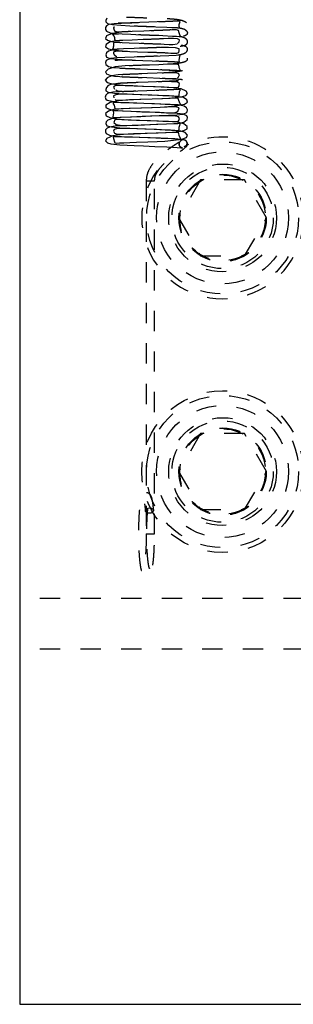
# Model space of a CAD drawing. Header units: inches. Extents: x 220 to 877, y 4 to 174.
# Tile 9 of 256: x 224.05 to 225.4, y 30.18 to 35.03. Entities that reach past the tile are written whole.
import ezdxf

# ---------------------------------------------------------------- set-up
doc = ezdxf.new("R2010")
doc.units = ezdxf.units.IN
doc.header["$LTSCALE"] = 0.5
doc.header["$MEASUREMENT"] = 0
doc.linetypes.add('HIDDEN', pattern=[0.225, 0.15, -0.075])
doc.layers.add('SID-M-H', color=4, linetype='HIDDEN')
doc.layers.add('SID-M-S', color=105, linetype='Continuous')

msp = doc.modelspace()

# ---------------------------------------------------------------- linework, layer by layer
at = {"layer": 'SID-M-H'}
for p, q in [((224.47955, 35.03812), (224.47445, 35.02795)), ((224.47809, 35.0015), (224.47228, 34.99261)), ((224.47228, 34.99261), (224.47271, 34.98231)), ((224.47271, 34.98231), (224.47821, 34.97442)), ((224.47445, 35.02795), (224.47443, 35.02008)), ((224.47443, 35.02008), (224.48303, 35.01183)), ((224.4882, 35.00705), (224.47809, 35.0015)), ((224.48303, 35.01183), (224.50756, 35.00707)), ((224.51488, 35.01121), (224.4882, 35.00705)), ((224.50756, 35.00707), (224.54839, 35.00404)), ((224.55119, 35.01324), (224.51488, 35.01121)), ((224.54839, 35.00404), (224.59324, 35.00176)), ((224.5955, 35.01516), (224.55119, 35.01324)), ((224.59324, 35.00176), (224.63418, 35.00007)), ((224.64175, 35.01691), (224.5955, 35.01516)), ((224.63418, 35.00007), (224.67335, 34.99861)), ((224.68562, 35.01851), (224.64175, 35.01691)), ((224.67335, 34.99861), (224.72135, 34.99681)), ((224.7268, 35.02004), (224.68562, 35.01851)), ((224.72135, 34.99681), (224.77402, 34.99465)), ((224.76945, 35.02173), (224.7268, 35.02004)), ((224.80895, 35.02356), (224.76945, 35.02173)), ((224.77402, 34.99465), (224.79949, 34.99344)), ((224.82188, 34.98177), (224.79922, 34.98102)), ((224.79949, 34.99344), (224.81974, 34.9922)), ((224.82525, 35.02449), (224.80895, 35.02356)), ((224.81974, 34.9922), (224.8321, 34.99146)), ((224.83209, 34.97875), (224.82188, 34.98177)), ((224.83576, 35.02485), (224.82525, 35.02449)), ((224.8321, 34.99146), (224.83685, 34.99271)), ((224.84101, 35.02191), (224.83576, 35.02485)), ((224.83588, 35.00798), (224.8387, 35.0174)), ((224.83639, 34.99815), (224.83588, 35.00798)), ((224.83685, 34.99271), (224.83639, 34.99815)), ((224.8387, 35.0174), (224.84101, 35.02191)), ((224.47768, 34.95149), (224.47249, 34.93918)), ((224.47249, 34.93918), (224.48309, 34.93031)), ((224.50537, 34.96381), (224.47768, 34.95149)), ((224.47821, 34.97442), (224.49612, 34.96668)), ((224.49612, 34.96668), (224.52211, 34.96311)), ((224.55049, 34.97067), (224.50537, 34.96381)), ((224.52211, 34.96311), (224.55546, 34.96122)), ((224.60364, 34.97349), (224.55049, 34.97067)), ((224.55546, 34.96122), (224.59782, 34.95935)), ((224.59782, 34.95935), (224.64702, 34.95745)), ((224.66135, 34.97549), (224.60364, 34.97349)), ((224.65856, 34.93325), (224.6045, 34.93125)), ((224.64702, 34.95745), (224.7003, 34.95546)), ((224.70876, 34.9351), (224.65856, 34.93325)), ((224.71783, 34.97757), (224.66135, 34.97549)), ((224.7003, 34.95546), (224.75471, 34.95324)), ((224.74988, 34.93669), (224.70876, 34.9351)), ((224.76441, 34.97942), (224.71783, 34.97757)), ((224.78139, 34.938), (224.74988, 34.93669)), ((224.75471, 34.95324), (224.80304, 34.95097)), ((224.79922, 34.98102), (224.76441, 34.97942)), ((224.8079, 34.93842), (224.78139, 34.938)), ((224.80304, 34.95097), (224.82223, 34.94994)), ((224.82731, 34.93645), (224.8079, 34.93842)), ((224.82223, 34.94994), (224.83574, 34.94924)), ((224.8365, 34.93153), (224.82731, 34.93645)), ((224.83494, 34.96714), (224.83209, 34.97875)), ((224.84131, 34.95262), (224.83494, 34.96714)), ((224.83574, 34.94924), (224.8416, 34.94974)), ((224.8416, 34.94974), (224.84131, 34.95262)), ((224.47517, 34.90947), (224.47275, 34.89761)), ((224.47275, 34.89761), (224.48761, 34.88823)), ((224.49273, 34.92048), (224.47517, 34.90947)), ((224.48309, 34.93031), (224.5023, 34.92447)), ((224.48761, 34.88823), (224.51862, 34.88155)), ((224.51953, 34.88487), (224.48804, 34.87631)), ((224.52111, 34.92668), (224.49273, 34.92048)), ((224.5023, 34.92447), (224.52714, 34.92095)), ((224.56078, 34.88728), (224.51953, 34.88487)), ((224.55826, 34.92942), (224.52111, 34.92668)), ((224.52714, 34.92095), (224.55464, 34.9191)), ((224.55464, 34.9191), (224.58941, 34.91755)), ((224.6045, 34.93125), (224.55826, 34.92942)), ((224.61306, 34.88942), (224.56078, 34.88728)), ((224.58941, 34.91755), (224.63888, 34.91562)), ((224.66455, 34.89134), (224.61306, 34.88942)), ((224.63888, 34.91562), (224.70163, 34.91329)), ((224.70843, 34.89295), (224.66455, 34.89134)), ((224.70163, 34.91329), (224.73328, 34.91202)), ((224.74431, 34.89426), (224.70843, 34.89295)), ((224.73328, 34.91202), (224.76158, 34.91076)), ((224.78307, 34.89476), (224.74431, 34.89426)), ((224.76158, 34.91076), (224.78549, 34.90976)), ((224.81807, 34.89299), (224.78307, 34.89476)), ((224.78549, 34.90976), (224.80429, 34.90939)), ((224.80429, 34.90939), (224.82635, 34.91291)), ((224.83499, 34.88805), (224.81807, 34.89299)), ((224.82635, 34.91291), (224.82635, 34.91291)), ((224.82799, 34.91471), (224.8351, 34.92254)), ((224.83608, 34.87872), (224.83499, 34.88805)), ((224.8351, 34.92254), (224.8365, 34.93153)), ((224.47806, 34.86747), (224.47421, 34.85763)), ((224.47421, 34.85763), (224.47785, 34.84621)), ((224.4976, 34.84078), (224.47612, 34.83085)), ((224.47785, 34.84621), (224.49554, 34.84037)), ((224.48804, 34.87631), (224.47806, 34.86747)), ((224.49554, 34.84037), (224.53211, 34.83666)), ((224.52767, 34.84346), (224.4976, 34.84078)), ((224.51862, 34.88155), (224.55641, 34.87739)), ((224.56788, 34.84547), (224.52767, 34.84346)), ((224.53211, 34.83666), (224.57706, 34.83401)), ((224.55641, 34.87739), (224.59278, 34.87528)), ((224.61351, 34.84732), (224.56788, 34.84547)), ((224.59278, 34.87528), (224.63094, 34.87378)), ((224.65903, 34.849), (224.61351, 34.84732)), ((224.63094, 34.87378), (224.6816, 34.8719)), ((224.70075, 34.85053), (224.65903, 34.849)), ((224.6816, 34.8719), (224.74173, 34.86962)), ((224.74217, 34.85209), (224.70075, 34.85053)), ((224.74173, 34.86962), (224.79376, 34.8672)), ((224.78435, 34.85383), (224.74217, 34.85209)), ((224.82137, 34.85571), (224.78435, 34.85383)), ((224.79376, 34.8672), (224.82359, 34.86591)), ((224.83381, 34.85632), (224.82137, 34.85571)), ((224.82359, 34.86591), (224.83385, 34.86913)), ((224.83997, 34.85593), (224.83381, 34.85632)), ((224.83385, 34.86913), (224.83608, 34.87872)), ((224.83567, 34.8322), (224.8397, 34.85065)), ((224.8397, 34.85065), (224.83997, 34.85593)), ((224.47612, 34.83085), (224.47173, 34.82121)), ((224.47173, 34.82121), (224.47372, 34.81111)), ((224.48497, 34.78758), (224.47209, 34.77466)), ((224.47372, 34.81111), (224.48807, 34.8004)), ((224.52074, 34.79846), (224.48497, 34.78758)), ((224.48807, 34.8004), (224.51145, 34.79555)), ((224.51145, 34.79555), (224.54208, 34.79336)), ((224.56977, 34.80343), (224.52074, 34.79846)), ((224.54208, 34.79336), (224.58166, 34.79149)), ((224.62489, 34.8057), (224.56977, 34.80343)), ((224.57706, 34.83401), (224.61984, 34.83209)), ((224.58166, 34.79149), (224.62863, 34.7896)), ((224.61984, 34.83209), (224.65721, 34.83067)), ((224.68291, 34.80774), (224.62489, 34.8057)), ((224.62863, 34.7896), (224.68003, 34.78769)), ((224.65721, 34.83067), (224.70184, 34.82901)), ((224.68003, 34.78769), (224.73431, 34.78557)), ((224.736, 34.80973), (224.68291, 34.80774)), ((224.70184, 34.82901), (224.75358, 34.82699)), ((224.77853, 34.81149), (224.736, 34.80973)), ((224.75358, 34.82699), (224.80487, 34.82461)), ((224.80954, 34.81301), (224.77853, 34.81149)), ((224.80487, 34.82461), (224.82309, 34.82342)), ((224.8274, 34.81276), (224.80954, 34.81301)), ((224.82309, 34.82342), (224.8334, 34.82305)), ((224.83398, 34.80753), (224.8274, 34.81276)), ((224.8334, 34.82305), (224.83652, 34.82529)), ((224.83722, 34.79153), (224.83398, 34.80753)), ((224.83652, 34.82529), (224.83567, 34.8322)), ((224.84278, 34.78112), (224.83722, 34.79153)), ((224.48007, 34.74516), (224.47166, 34.73306)), ((224.47209, 34.77466), (224.47799, 34.76447)), ((224.47799, 34.76447), (224.49416, 34.75779)), ((224.50223, 34.75474), (224.48007, 34.74516)), ((224.49416, 34.75779), (224.51689, 34.75347)), ((224.53434, 34.7594), (224.50223, 34.75474)), ((224.51689, 34.75347), (224.5432, 34.75117)), ((224.57511, 34.76162), (224.53434, 34.7594)), ((224.5432, 34.75117), (224.57372, 34.74968)), ((224.57372, 34.74968), (224.61774, 34.74788)), ((224.62495, 34.76346), (224.57511, 34.76162)), ((224.61774, 34.74788), (224.6763, 34.74569)), ((224.67917, 34.76547), (224.62495, 34.76346)), ((224.6763, 34.74569), (224.74019, 34.74317)), ((224.72636, 34.76723), (224.67917, 34.76547)), ((224.76377, 34.76872), (224.72636, 34.76723)), ((224.73431, 34.78557), (224.78599, 34.78329)), ((224.74019, 34.74317), (224.76755, 34.74196)), ((224.79279, 34.76986), (224.76377, 34.76872)), ((224.76755, 34.74196), (224.79034, 34.74109)), ((224.78599, 34.78329), (224.82677, 34.78107)), ((224.79034, 34.74109), (224.82017, 34.74233)), ((224.81657, 34.76958), (224.79279, 34.76986)), ((224.83224, 34.76665), (224.81657, 34.76958)), ((224.82017, 34.74233), (224.82017, 34.74233)), ((224.82677, 34.78107), (224.83857, 34.78041)), ((224.82711, 34.74678), (224.83272, 34.75039)), ((224.83701, 34.76028), (224.83224, 34.76665)), ((224.83272, 34.75039), (224.83701, 34.76028)), ((224.83857, 34.78041), (224.84278, 34.78112)), ((224.47166, 34.73306), (224.48026, 34.72264)), ((224.47694, 34.69717), (224.47393, 34.68796)), ((224.48572, 34.70628), (224.47694, 34.69717)), ((224.48026, 34.72264), (224.50564, 34.71516)), ((224.49926, 34.71251), (224.48572, 34.70628)), ((224.53431, 34.71751), (224.49926, 34.71251)), ((224.50564, 34.71516), (224.54164, 34.71008)), ((224.51472, 34.70449), (224.51173, 34.69847)), ((224.51173, 34.69847), (224.51727, 34.68854)), ((224.52483, 34.7073), (224.51472, 34.70449)), ((224.54317, 34.70741), (224.52483, 34.7073)), ((224.58002, 34.71954), (224.53431, 34.71751)), ((224.54164, 34.71008), (224.57857, 34.70741)), ((224.56968, 34.7062), (224.54317, 34.70741)), ((224.60643, 34.70466), (224.56968, 34.7062)), ((224.57857, 34.70741), (224.61405, 34.70589)), ((224.63377, 34.72166), (224.58002, 34.71954)), ((224.65408, 34.70285), (224.60643, 34.70466)), ((224.61405, 34.70589), (224.66029, 34.70415)), ((224.68312, 34.72348), (224.63377, 34.72166)), ((224.7097, 34.70082), (224.65408, 34.70285)), ((224.66029, 34.70415), (224.71789, 34.70201)), ((224.72358, 34.72499), (224.68312, 34.72348)), ((224.76227, 34.69894), (224.7097, 34.70082)), ((224.71789, 34.70201), (224.77622, 34.69956)), ((224.75943, 34.72614), (224.72358, 34.72499)), ((224.79741, 34.72596), (224.75943, 34.72614)), ((224.80791, 34.69635), (224.76227, 34.69894)), ((224.77622, 34.69956), (224.8145, 34.69761)), ((224.82704, 34.72328), (224.79741, 34.72596)), ((224.8452, 34.69066), (224.80791, 34.69635)), ((224.8145, 34.69761), (224.83149, 34.69871)), ((224.83643, 34.71668), (224.82704, 34.72328)), ((224.83149, 34.69871), (224.83518, 34.70651)), ((224.83518, 34.70651), (224.83643, 34.71668)), ((224.87002, 34.67989), (224.8452, 34.69066)), ((224.47442, 34.65989), (224.47161, 34.64972)), ((224.47161, 34.64972), (224.47497, 34.64029)), ((224.47393, 34.68796), (224.47469, 34.68162)), ((224.4829, 34.66744), (224.47442, 34.65989)), ((224.47469, 34.68162), (224.4859, 34.67434)), ((224.50823, 34.67359), (224.4829, 34.66744)), ((224.4859, 34.67434), (224.51623, 34.66966)), ((224.54223, 34.6757), (224.50823, 34.67359)), ((224.52278, 34.66148), (224.51271, 34.65589)), ((224.51271, 34.65589), (224.51432, 34.64623)), ((224.51432, 34.64623), (224.51432, 34.64623)), ((224.51623, 34.66966), (224.56041, 34.66644)), ((224.51727, 34.68854), (224.51727, 34.68854)), ((224.54726, 34.66378), (224.52278, 34.66148)), ((224.58538, 34.67767), (224.54223, 34.6757)), ((224.57855, 34.66358), (224.54726, 34.66378)), ((224.56041, 34.66644), (224.60485, 34.66419)), ((224.61152, 34.66233), (224.57855, 34.66358)), ((224.63141, 34.67945), (224.58538, 34.67767)), ((224.60485, 34.66419), (224.64276, 34.66266)), ((224.6524, 34.66078), (224.61152, 34.66233)), ((224.6755, 34.68106), (224.63141, 34.67945)), ((224.64276, 34.66266), (224.68344, 34.66116)), ((224.70162, 34.65897), (224.6524, 34.66078)), ((224.71555, 34.68254), (224.6755, 34.68106)), ((224.68344, 34.66116), (224.73305, 34.65928)), ((224.7546, 34.65695), (224.70162, 34.65897)), ((224.70225, 34.64144), (224.75023, 34.64329)), ((224.75272, 34.64186), (224.70327, 34.63995)), ((224.7575, 34.68415), (224.71555, 34.68254)), ((224.73305, 34.65928), (224.78609, 34.65703)), ((224.75023, 34.64329), (224.78477, 34.64478)), ((224.79135, 34.64355), (224.75272, 34.64186)), ((224.79874, 34.65516), (224.7546, 34.65695)), ((224.79873, 34.68594), (224.7575, 34.68415)), ((224.78477, 34.64478), (224.8457, 34.65131)), ((224.78609, 34.65703), (224.80971, 34.65577)), ((224.81829, 34.6448), (224.79135, 34.64355)), ((224.83132, 34.6877), (224.79873, 34.68594)), ((224.85737, 34.64747), (224.79874, 34.65516)), ((224.80971, 34.65577), (224.82589, 34.6547)), ((224.83129, 34.64304), (224.81829, 34.6448)), ((224.82589, 34.6547), (224.83422, 34.65485)), ((224.83461, 34.63399), (224.83129, 34.64304)), ((224.83914, 34.68765), (224.83132, 34.6877)), ((224.83422, 34.65485), (224.83595, 34.65829)), ((224.83595, 34.65829), (224.83709, 34.67707)), ((224.83709, 34.67707), (224.8406, 34.6835)), ((224.8416, 34.68631), (224.83914, 34.68765)), ((224.8406, 34.6835), (224.8416, 34.68631)), ((224.8457, 34.65131), (224.86776, 34.65802)), ((224.87346, 34.63724), (224.85737, 34.64747)), ((224.86776, 34.65802), (224.87726, 34.66774)), ((224.87726, 34.66774), (224.87002, 34.67989)), ((224.4955, 34.62344), (224.47414, 34.61052)), ((224.47414, 34.61052), (224.47428, 34.59908)), ((224.47428, 34.59908), (224.48726, 34.59137)), ((224.47497, 34.64029), (224.48154, 34.63464)), ((224.48154, 34.63464), (224.52968, 34.62552)), ((224.53802, 34.63227), (224.4955, 34.62344)), ((224.51674, 34.62272), (224.50845, 34.6205)), ((224.50845, 34.6205), (224.5111, 34.61685)), ((224.5111, 34.61685), (224.51527, 34.60978)), ((224.51527, 34.60978), (224.51905, 34.5942)), ((224.54855, 34.62207), (224.51674, 34.62272)), ((224.51905, 34.5942), (224.52523, 34.5921)), ((224.51959, 34.63927), (224.52114, 34.63722)), ((224.52114, 34.63722), (224.54103, 34.63496)), ((224.52968, 34.62552), (224.56639, 34.62363)), ((224.59, 34.63587), (224.53802, 34.63227)), ((224.53869, 34.59243), (224.5602, 34.59365)), ((224.54103, 34.63496), (224.5819, 34.63669)), ((224.58921, 34.62086), (224.54855, 34.62207)), ((224.59341, 34.59378), (224.54901, 34.59185)), ((224.5602, 34.59365), (224.58931, 34.595)), ((224.56639, 34.62363), (224.61107, 34.62174)), ((224.5819, 34.63669), (224.60983, 34.63795)), ((224.62729, 34.61957), (224.58921, 34.62086)), ((224.58931, 34.595), (224.65056, 34.59739)), ((224.64636, 34.63789), (224.59, 34.63587)), ((224.64645, 34.59572), (224.59341, 34.59378)), ((224.60983, 34.63795), (224.64165, 34.6392)), ((224.61107, 34.62174), (224.6607, 34.61987)), ((224.66064, 34.61834), (224.62729, 34.61957)), ((224.64165, 34.6392), (224.70225, 34.64144)), ((224.70327, 34.63995), (224.64636, 34.63789)), ((224.69884, 34.59765), (224.64645, 34.59572)), ((224.65056, 34.59739), (224.70244, 34.59931)), ((224.7005, 34.61688), (224.66064, 34.61834)), ((224.6607, 34.61987), (224.71368, 34.61787)), ((224.74262, 34.59932), (224.69884, 34.59765)), ((224.74572, 34.61517), (224.7005, 34.61688)), ((224.70244, 34.59931), (224.74151, 34.60083)), ((224.71368, 34.61787), (224.76708, 34.61564)), ((224.74151, 34.60083), (224.78258, 34.60322)), ((224.77626, 34.60073), (224.74262, 34.59932)), ((224.79178, 34.6132), (224.74572, 34.61517)), ((224.76708, 34.61564), (224.81335, 34.61333)), ((224.80322, 34.60154), (224.77626, 34.60073)), ((224.78258, 34.60322), (224.82683, 34.60797)), ((224.83022, 34.6112), (224.79178, 34.6132)), ((224.82375, 34.60037), (224.80322, 34.60154)), ((224.81335, 34.61333), (224.83078, 34.61223)), ((224.83535, 34.59641), (224.82375, 34.60037)), ((224.82683, 34.60797), (224.86206, 34.61525)), ((224.82927, 34.57844), (224.83535, 34.59641)), ((224.8605, 34.60498), (224.83022, 34.6112)), ((224.83078, 34.61223), (224.84073, 34.61169)), ((224.84057, 34.61698), (224.83461, 34.63399)), ((224.84329, 34.61277), (224.84057, 34.61698)), ((224.84073, 34.61169), (224.84329, 34.61277)), ((224.87146, 34.59716), (224.8605, 34.60498)), ((224.86206, 34.61525), (224.87682, 34.62524)), ((224.87647, 34.58674), (224.87146, 34.59716)), ((224.87682, 34.62524), (224.87346, 34.63724)), ((224.48686, 34.58055), (224.47279, 34.56875)), ((224.47279, 34.56875), (224.4752, 34.55742)), ((224.4752, 34.55742), (224.49444, 34.54902)), ((224.51215, 34.54683), (224.48388, 34.53661)), ((224.51332, 34.58836), (224.48686, 34.58055)), ((224.48726, 34.59137), (224.50744, 34.58623)), ((224.49444, 34.54902), (224.52738, 34.54307)), ((224.50744, 34.58623), (224.56001, 34.58176)), ((224.5094, 34.55329), (224.50794, 34.54915)), ((224.50794, 34.54915), (224.51249, 34.54859)), ((224.5119, 34.57235), (224.5094, 34.55329)), ((224.51179, 34.58085), (224.51058, 34.57818)), ((224.51058, 34.57818), (224.5119, 34.57235)), ((224.52518, 34.58201), (224.51179, 34.58085)), ((224.55052, 34.54978), (224.51215, 34.54683)), ((224.51249, 34.54859), (224.52491, 34.54952)), ((224.54901, 34.59185), (224.51332, 34.58836)), ((224.52491, 34.54952), (224.54524, 34.55076)), ((224.55689, 34.58036), (224.52518, 34.58201)), ((224.52523, 34.5921), (224.53869, 34.59243)), ((224.54524, 34.55076), (224.59547, 34.55309)), ((224.60084, 34.55185), (224.55052, 34.54978)), ((224.5975, 34.5786), (224.55689, 34.58036)), ((224.56001, 34.58176), (224.59856, 34.5801)), ((224.59547, 34.55309), (224.64747, 34.55514)), ((224.64268, 34.57687), (224.5975, 34.5786)), ((224.59856, 34.5801), (224.6521, 34.57805)), ((224.654, 34.55387), (224.60084, 34.55185)), ((224.68971, 34.57514), (224.64268, 34.57687)), ((224.64747, 34.55514), (224.69445, 34.55689)), ((224.6521, 34.57805), (224.7167, 34.57561)), ((224.70055, 34.55558), (224.654, 34.55387)), ((224.73851, 34.57337), (224.68971, 34.57514)), ((224.69445, 34.55689), (224.73819, 34.55856)), ((224.73758, 34.55698), (224.70055, 34.55558)), ((224.7167, 34.57561), (224.7469, 34.57433)), ((224.77449, 34.55785), (224.73758, 34.55698)), ((224.73819, 34.55856), (224.78305, 34.56049)), ((224.7855, 34.57148), (224.73851, 34.57337)), ((224.7469, 34.57433), (224.77329, 34.57318)), ((224.77329, 34.57318), (224.79492, 34.57248)), ((224.81022, 34.55681), (224.77449, 34.55785)), ((224.78305, 34.56049), (224.82389, 34.5627)), ((224.82573, 34.56938), (224.7855, 34.57148)), ((224.79492, 34.57248), (224.81125, 34.57274)), ((224.83262, 34.55301), (224.81022, 34.55681)), ((224.81125, 34.57274), (224.82927, 34.57844)), ((224.82389, 34.5627), (224.85383, 34.56585)), ((224.85467, 34.5664), (224.82573, 34.56938)), ((224.83651, 34.54482), (224.83262, 34.55301)), ((224.83408, 34.53457), (224.83651, 34.54482)), ((224.85383, 34.56585), (224.87091, 34.57213)), ((224.87317, 34.55754), (224.85467, 34.5664)), ((224.87091, 34.57213), (224.87522, 34.57754)), ((224.87664, 34.54912), (224.87317, 34.55754)), ((224.8745, 34.53957), (224.87664, 34.54912)), ((224.87522, 34.57754), (224.87647, 34.58674)), ((224.4804, 34.49721), (224.47307, 34.48867)), ((224.47611, 34.52754), (224.4735, 34.51909)), ((224.4735, 34.51909), (224.47886, 34.50907)), ((224.48388, 34.53661), (224.47611, 34.52754)), ((224.47886, 34.50907), (224.50138, 34.50331)), ((224.49166, 34.50226), (224.4804, 34.49721)), ((224.52019, 34.50595), (224.49166, 34.50226)), ((224.50138, 34.50331), (224.54334, 34.49919)), ((224.51798, 34.53768), (224.51356, 34.52501)), ((224.51356, 34.52501), (224.52507, 34.51467)), ((224.53122, 34.53915), (224.51798, 34.53768)), ((224.55831, 34.50795), (224.52019, 34.50595)), ((224.52507, 34.51467), (224.55437, 34.50986)), ((224.52738, 34.54307), (224.56416, 34.53968)), ((224.55298, 34.53845), (224.53122, 34.53915)), ((224.54334, 34.49919), (224.58911, 34.49643)), ((224.58368, 34.53705), (224.55298, 34.53845)), ((224.55437, 34.50986), (224.5771, 34.51012)), ((224.60328, 34.50984), (224.55831, 34.50795)), ((224.56416, 34.53968), (224.59889, 34.53795)), ((224.5771, 34.51012), (224.60418, 34.51116)), ((224.62542, 34.53538), (224.58368, 34.53705)), ((224.58911, 34.49643), (224.62947, 34.49463)), ((224.59889, 34.53795), (224.64045, 34.53634)), ((224.64886, 34.51155), (224.60328, 34.50984)), ((224.60418, 34.51116), (224.63412, 34.51244)), ((224.67752, 34.53345), (224.62542, 34.53538)), ((224.63412, 34.51244), (224.66542, 34.51368)), ((224.64045, 34.53634), (224.69452, 34.53434)), ((224.69095, 34.51309), (224.64886, 34.51155)), ((224.66542, 34.51368), (224.72464, 34.51588)), ((224.73314, 34.53147), (224.67752, 34.53345)), ((224.7305, 34.51456), (224.69095, 34.51309)), ((224.69452, 34.53434), (224.75563, 34.53196)), ((224.72464, 34.51588), (224.77289, 34.51784)), ((224.77271, 34.51623), (224.7305, 34.51456)), ((224.78307, 34.52946), (224.73314, 34.53147)), ((224.75563, 34.53196), (224.80227, 34.52966)), ((224.81226, 34.51808), (224.77271, 34.51623)), ((224.77289, 34.51784), (224.80854, 34.51954)), ((224.82564, 34.52578), (224.78307, 34.52946)), ((224.80227, 34.52966), (224.82696, 34.52922)), ((224.80854, 34.51954), (224.83576, 34.52178)), ((224.82823, 34.51899), (224.81226, 34.51808)), ((224.85843, 34.51761), (224.82564, 34.52578)), ((224.82696, 34.52922), (224.83408, 34.53457)), ((224.83787, 34.51924), (224.82823, 34.51899)), ((224.83511, 34.50113), (224.83813, 34.51098)), ((224.83529, 34.49172), (224.83511, 34.50113)), ((224.83576, 34.52178), (224.85888, 34.52721)), ((224.84131, 34.516), (224.83787, 34.51924)), ((224.83813, 34.51098), (224.84131, 34.516)), ((224.87563, 34.50554), (224.85843, 34.51761)), ((224.85888, 34.52721), (224.8745, 34.53957)), ((224.87471, 34.49424), (224.87563, 34.50554)), ((224.47307, 34.48867), (224.47194, 34.47826)), ((224.47194, 34.47826), (224.47638, 34.46983)), ((224.47638, 34.46983), (224.49274, 34.46163)), ((224.50933, 34.45882), (224.47906, 34.44659)), ((224.49274, 34.46163), (224.51822, 34.45779)), ((224.55676, 34.46543), (224.50933, 34.45882)), ((224.52996, 34.45336), (224.51054, 34.45232)), ((224.51054, 34.45232), (224.51227, 34.44595)), ((224.51525, 34.49058), (224.51269, 34.48259)), ((224.51269, 34.48259), (224.51755, 34.47236)), ((224.53227, 34.4944), (224.51525, 34.49058)), ((224.51755, 34.47236), (224.53007, 34.46675)), ((224.51822, 34.45779), (224.55198, 34.45578)), ((224.56687, 34.45283), (224.52996, 34.45336)), ((224.53007, 34.46675), (224.56159, 34.46719)), ((224.56001, 34.49546), (224.53227, 34.4944)), ((224.55198, 34.45578), (224.59429, 34.45388)), ((224.61085, 34.46815), (224.55676, 34.46543)), ((224.59173, 34.49458), (224.56001, 34.49546)), ((224.56159, 34.46719), (224.58533, 34.46831)), ((224.60579, 34.45176), (224.56687, 34.45283)), ((224.58533, 34.46831), (224.61377, 34.46957)), ((224.62745, 34.49317), (224.59173, 34.49458)), ((224.59429, 34.45388), (224.64225, 34.45201)), ((224.63801, 34.45064), (224.60579, 34.45176)), ((224.6677, 34.4701), (224.61085, 34.46815)), ((224.61377, 34.46957), (224.67735, 34.47198)), ((224.67245, 34.4915), (224.62745, 34.49317)), ((224.62947, 34.49463), (224.66645, 34.49325)), ((224.68054, 34.44912), (224.63801, 34.45064)), ((224.64225, 34.45201), (224.69336, 34.45011)), ((224.66645, 34.49325), (224.71298, 34.49151)), ((224.7223, 34.47212), (224.6677, 34.4701)), ((224.72456, 34.48957), (224.67245, 34.4915)), ((224.67735, 34.47198), (224.73161, 34.47401)), ((224.74381, 34.44683), (224.68054, 34.44912)), ((224.69336, 34.45011), (224.74708, 34.44798)), ((224.71298, 34.49151), (224.76579, 34.4894)), ((224.76806, 34.47395), (224.7223, 34.47212)), ((224.77497, 34.48763), (224.72456, 34.48957)), ((224.73161, 34.47401), (224.77188, 34.47565)), ((224.74708, 34.44798), (224.79717, 34.44568)), ((224.76579, 34.4894), (224.7921, 34.4882)), ((224.80295, 34.47558), (224.76806, 34.47395)), ((224.77188, 34.47565), (224.80306, 34.47732)), ((224.84441, 34.48236), (224.77497, 34.48763)), ((224.7921, 34.4882), (224.81401, 34.48695)), ((224.82518, 34.47623), (224.80295, 34.47558)), ((224.80306, 34.47732), (224.83342, 34.48049)), ((224.81401, 34.48695), (224.82815, 34.48607)), ((224.8339, 34.47263), (224.82518, 34.47623)), ((224.82815, 34.48607), (224.83459, 34.48693)), ((224.83342, 34.48049), (224.85918, 34.48611)), ((224.83585, 34.45858), (224.8339, 34.47263)), ((224.83459, 34.48693), (224.83529, 34.49172)), ((224.84323, 34.4447), (224.83585, 34.45858)), ((224.86579, 34.4747), (224.84441, 34.48236)), ((224.84854, 34.4431), (224.8725, 34.45167)), ((224.85918, 34.48611), (224.87471, 34.49424)), ((224.87699, 34.46302), (224.86579, 34.4747)), ((224.8725, 34.45167), (224.87699, 34.46302)), ((224.47906, 34.44659), (224.47228, 34.43417)), ((224.47228, 34.43417), (224.48156, 34.42516)), ((224.48156, 34.42516), (224.49876, 34.4193)), ((224.49876, 34.4193), (224.54265, 34.41408)), ((224.51227, 34.44595), (224.51712, 34.42995)), ((224.51712, 34.42995), (224.51931, 34.42492)), ((224.51931, 34.42492), (224.52655, 34.42347)), ((224.52655, 34.42347), (224.54109, 34.42402)), ((224.54109, 34.42402), (224.56351, 34.42528)), ((224.54265, 34.41408), (224.57984, 34.4123)), ((224.56351, 34.42528), (224.59322, 34.42662)), ((224.57984, 34.4123), (224.61421, 34.41086)), ((224.59322, 34.42662), (224.6246, 34.42787)), ((224.61421, 34.41086), (224.66036, 34.40906)), ((224.6246, 34.42787), (224.68192, 34.43001)), ((224.66036, 34.40906), (224.71629, 34.40694)), ((224.68192, 34.43001), (224.72659, 34.43168)), ((224.71629, 34.40694), (224.77554, 34.40453)), ((224.72659, 34.43168), (224.76443, 34.43343)), ((224.77993, 34.44536), (224.74381, 34.44683)), ((224.76443, 34.43343), (224.80752, 34.43691)), ((224.77554, 34.40453), (224.80289, 34.40323)), ((224.81488, 34.44363), (224.77993, 34.44536)), ((224.79717, 34.44568), (224.8182, 34.44451)), ((224.80289, 34.40323), (224.82622, 34.40188)), ((224.80752, 34.43691), (224.84854, 34.4431)), ((224.84372, 34.44161), (224.81488, 34.44363)), ((224.8182, 34.44451), (224.83419, 34.44343)), ((224.82622, 34.40188), (224.84329, 34.40049)), ((224.83419, 34.44343), (224.84227, 34.44308)), ((224.84227, 34.44308), (224.84323, 34.4447)), ((224.84329, 34.40049), (224.85199, 34.39906)), ((224.86014, 34.43924), (224.84372, 34.44161)), ((224.84961, 34.3997), (224.84902, 34.3999)), ((224.85199, 34.39906), (224.84961, 34.3997)), ((224.86013, 34.43924), (224.86237, 34.43866)), ((224.86237, 34.43866), (224.86358, 34.43822)), ((224.86358, 34.43822), (224.86373, 34.43816)), ((224.85199, 34.39906), (224.85199, 34.39906)), ((224.67318, 34.23665), (224.67318, 32.49715)), ((224.67329, 34.23665), (224.71406, 34.23665)), ((224.71418, 32.49715), (224.71418, 34.23665)), ((224.94131, 34.24207), (224.83306, 34.05457)), ((225.15782, 34.24207), (224.94131, 34.24207)), ((225.26607, 34.05457), (225.15782, 34.24207)), ((224.83306, 34.05457), (224.94131, 33.86707)), ((225.15782, 33.86707), (225.26607, 34.05457)), ((224.94131, 33.86707), (225.15782, 33.86707)), ((224.94131, 32.99207), (224.83306, 32.80457)), ((225.15782, 32.99207), (224.94131, 32.99207)), ((225.26607, 32.80457), (225.15782, 32.99207)), ((224.83306, 32.80457), (224.94131, 32.61707)), ((225.15782, 32.61707), (225.26607, 32.80457)), ((224.669, 32.61241), (224.67118, 32.61736)), ((224.66991, 32.60745), (224.669, 32.61241)), ((224.67379, 32.60325), (224.66991, 32.60745)), ((224.67118, 32.61736), (224.67614, 32.62156)), ((224.67614, 32.62156), (224.68312, 32.62437)), ((224.68312, 32.62437), (224.69105, 32.62535)), ((224.69105, 32.62535), (224.69872, 32.62437)), ((224.69872, 32.62437), (224.70498, 32.62156)), ((224.70758, 32.60745), (224.70262, 32.60325)), ((224.70498, 32.62156), (224.70886, 32.61736)), ((224.70977, 32.61241), (224.70758, 32.60745)), ((224.70886, 32.61736), (224.70977, 32.61241)), ((224.94131, 32.61707), (225.15782, 32.61707)), ((224.68004, 32.60045), (224.67379, 32.60325)), ((224.68772, 32.59946), (224.68004, 32.60045)), ((224.69565, 32.60045), (224.68772, 32.59946)), ((224.70262, 32.60325), (224.69565, 32.60045)), ((224.67329, 32.49715), (224.71406, 32.49715)), ((226.04957, 32.17957), (224.04957, 32.17957)), ((226.04957, 31.92957), (224.04957, 31.92957))]:
    msp.add_line(p, q, dxfattribs=at)
for centre, radius in [((225.04957, 34.05457), 0.375), ((225.04957, 34.05457), 0.325), ((225.04957, 34.05457), 0.2655), ((225.04957, 34.05457), 0.25), ((225.04957, 34.05457), 0.21542), ((225.04957, 34.05457), 0.21515), ((225.04957, 34.05457), 0.21463), ((225.04957, 34.05457), 0.21095), ((225.04957, 32.80457), 0.3985), ((225.04957, 32.80457), 0.375), ((225.04957, 32.80457), 0.325), ((225.04957, 32.80457), 0.2655), ((225.04957, 32.80457), 0.25), ((225.04957, 32.80457), 0.21542), ((225.04957, 32.80457), 0.21515), ((225.04957, 32.80457), 0.21463), ((225.04957, 32.80457), 0.21095)]:
    msp.add_circle(centre, radius, dxfattribs=at)
for centre, radius, start, end in [((225.04957, 34.05457), 0.3985, 0, 118.6299), ((224.85618, 34.41911), 0.02052, 78.90206, 198.84699), ((224.85592, 34.41921), 0.02054, 316.00796, 47.45447), ((225.04957, 34.05457), 0.3985, 143.98785, 0)]:
    msp.add_arc(centre, radius, start, end, dxfattribs=at)
for points, knots in [([(224.52419, 34.6852), (224.52728, 34.68308), (224.533, 34.67915), (224.55136, 34.67818), (224.57346, 34.67841), (224.60039, 34.67953), (224.63998, 34.68128), (224.69177, 34.68318), (224.74688, 34.68525), (224.78999, 34.68709), (224.82961, 34.68919), (224.85947, 34.69195), (224.87471, 34.70702), (224.8776, 34.71679), (224.87478, 34.72544), (224.86466, 34.73351), (224.84471, 34.73682), (224.81251, 34.73882), (224.76792, 34.74085), (224.71861, 34.74265), (224.66877, 34.74443), (224.62071, 34.74621), (224.57656, 34.74798), (224.54559, 34.74938), (224.52597, 34.75063), (224.51403, 34.7506), (224.50888, 34.7502), (224.5143, 34.73381), (224.50902, 34.72097), (224.50639, 34.71712), (224.51025, 34.71683), (224.52205, 34.71793), (224.54154, 34.71914), (224.57233, 34.72067), (224.61517, 34.72247), (224.66676, 34.72441), (224.71512, 34.72618), (224.76142, 34.72798), (224.80565, 34.73014), (224.83934, 34.7318), (224.86368, 34.73614), (224.87426, 34.74108), (224.87794, 34.75446), (224.87333, 34.76568), (224.86245, 34.77373), (224.84318, 34.7794), (224.81489, 34.78061), (224.77522, 34.78257), (224.72874, 34.78439), (224.68496, 34.78599), (224.6457, 34.78743), (224.60675, 34.78886), (224.56561, 34.79028), (224.53439, 34.79123), (224.51618, 34.79212), (224.50676, 34.79116), (224.50792, 34.79162), (224.5179, 34.77201), (224.5179, 34.76225), (224.52314, 34.76028), (224.53589, 34.76074), (224.55678, 34.76208), (224.58462, 34.76337), (224.62368, 34.76493), (224.67008, 34.76666), (224.71841, 34.76843), (224.76163, 34.77016), (224.80687, 34.77357), (224.84814, 34.77941), (224.8734, 34.78683), (224.88031, 34.79777), (224.87031, 34.81114), (224.84711, 34.82032), (224.81868, 34.82279), (224.78062, 34.82453), (224.73342, 34.82631), (224.68222, 34.82824), (224.63614, 34.82989), (224.59639, 34.83149), (224.56099, 34.83277), (224.53235, 34.83173), (224.51376, 34.82891), (224.51133, 34.82143), (224.51597, 34.80906), (224.525, 34.8023), (224.55514, 34.80402), (224.60561, 34.80641), (224.66603, 34.80864), (224.72159, 34.81069), (224.77753, 34.81285), (224.82416, 34.81538), (224.8595, 34.82259), (224.87646, 34.83016), (224.87933, 34.84161), (224.86349, 34.85465), (224.83104, 34.86337), (224.78968, 34.86649), (224.74043, 34.8683), (224.68652, 34.87017), (224.63425, 34.87212), (224.59105, 34.87378), (224.55733, 34.87531), (224.53253, 34.87649), (224.51826, 34.87522), (224.51081, 34.87099), (224.51215, 34.86247), (224.5217, 34.85055), (224.54204, 34.84645), (224.57069, 34.84688), (224.59715, 34.84792), (224.62705, 34.84926), (224.66841, 34.85091), (224.71803, 34.85267), (224.76812, 34.85466), (224.81457, 34.85683), (224.8504, 34.85898), (224.87241, 34.87135), (224.87751, 34.88372), (224.87509, 34.89558), (224.85976, 34.90366), (224.8331, 34.90608), (224.7946, 34.9083), (224.74677, 34.9102), (224.69645, 34.91198), (224.64673, 34.91378), (224.59985, 34.91557), (224.55893, 34.91724), (224.53094, 34.9189), (224.51783, 34.91934), (224.51109, 34.918), (224.51272, 34.91347), (224.51073, 34.89095), (224.50586, 34.88581), (224.50911, 34.88525), (224.51998, 34.88631), (224.54475, 34.8879), (224.58505, 34.88978), (224.63818, 34.89189), (224.68871, 34.89375), (224.73637, 34.89553), (224.78213, 34.89743), (224.82235, 34.89955), (224.85098, 34.90156), (224.86791, 34.90652), (224.87482, 34.91242), (224.87813, 34.92209), (224.87432, 34.93339), (224.86027, 34.94469), (224.83427, 34.9486), (224.7991, 34.94987), (224.75555, 34.95194), (224.70933, 34.95364), (224.66772, 34.95515), (224.62865, 34.95661), (224.58833, 34.95807), (224.54685, 34.95946), (224.51428, 34.96133), (224.50581, 34.96022), (224.50871, 34.95745), (224.51761, 34.9455), (224.51706, 34.93145), (224.52174, 34.9289), (224.53357, 34.92911), (224.5536, 34.93046), (224.58915, 34.93214), (224.63795, 34.934), (224.69149, 34.936), (224.73658, 34.9376), (224.78074, 34.93989), (224.82674, 34.94467), (224.86187, 34.95085), (224.87872, 34.96019), (224.87792, 34.97215), (224.86065, 34.98529), (224.83558, 34.99018), (224.80362, 34.99213), (224.76131, 34.99376), (224.71157, 34.9957), (224.66167, 34.99751), (224.61913, 34.99907), (224.58077, 35.00071), (224.54773, 35.00115), (224.52237, 34.99904), (224.51085, 34.99475), (224.51345, 34.98454), (224.51795, 34.97268), (224.5352, 34.97132), (224.56738, 34.97313), (224.60218, 34.97474), (224.64203, 34.97633), (224.69113, 34.97808), (224.74107, 34.98), (224.7796, 34.9815), (224.81351, 34.98353), (224.84513, 34.98785), (224.86863, 34.99416), (224.8799, 35.00362), (224.87454, 35.01621), (224.85028, 35.02826), (224.81374, 35.03364), (224.7692, 35.03586), (224.71749, 35.03758), (224.66352, 35.03958), (224.61458, 35.0414), (224.57618, 35.04293), (224.54565, 35.04449), (224.5257, 35.04476), (224.50942, 35.04113), (224.51182, 35.02822), (224.52723, 35.01704), (224.5469, 35.01514), (224.56792, 35.01529), (224.59397, 35.01633), (224.63334, 35.01809), (224.68597, 35.02006), (224.7423, 35.02212), (224.78611, 35.02406), (224.81688, 35.02534), (224.84348, 35.02827), (224.86537, 35.0338), (224.87742, 35.04784), (224.87668, 35.05891), (224.8693, 35.06819), (224.85047, 35.07323), (224.81885, 35.07553), (224.77461, 35.07772), (224.72483, 35.07953), (224.67397, 35.08131), (224.62489, 35.08313), (224.5802, 35.08491), (224.54906, 35.08629), (224.52897, 35.08754), (224.51609, 35.0877), (224.50975, 35.08721), (224.51428, 35.07263), (224.50967, 35.05921), (224.50596, 35.05527), (224.50713, 35.05494), (224.50741, 35.05486)], [0, 0, 0, 0, 0.0035829, 0.0066519, 0.0097432, 0.0128455, 0.0159427, 0.021992, 0.0274354, 0.0321575, 0.0361962, 0.0437512, 0.0456956, 0.0478358, 0.050143, 0.0525602, 0.0576762, 0.0631952, 0.0685041, 0.0735047, 0.0782181, 0.0827791, 0.0874167, 0.0921329, 0.0944968, 0.0967448, 0.1008266, 0.1047021, 0.1069018, 0.1092886, 0.1119064, 0.1147867, 0.1179202, 0.1210084, 0.1266521, 0.1316033, 0.1359354, 0.140524, 0.1456066, 0.1511199, 0.1561804, 0.1605618, 0.1625994, 0.1647776, 0.1670736, 0.1694314, 0.1743837, 0.179741, 0.1846283, 0.1888535, 0.1924196, 0.1958962, 0.2004409, 0.2060388, 0.2091437, 0.2119904, 0.216741, 0.2207458, 0.2229567, 0.2254146, 0.2281676, 0.2312375, 0.2346084, 0.2378819, 0.2435078, 0.2479301, 0.2517979, 0.2566499, 0.2626209, 0.2686136, 0.2737734, 0.2779964, 0.2817184, 0.2858947, 0.2905848, 0.2958456, 0.300942, 0.3053569, 0.3090924, 0.3129363, 0.3176793, 0.3229939, 0.327886, 0.3323692, 0.3368086, 0.341915, 0.3477414, 0.3539615, 0.3593088, 0.3636247, 0.371363, 0.3759184, 0.38077, 0.3857549, 0.3907741, 0.3957637, 0.4008221, 0.406008, 0.4114012, 0.4165005, 0.42092, 0.4246598, 0.4281426, 0.4318354, 0.435749, 0.4402748, 0.4455665, 0.4515592, 0.4546374, 0.4577396, 0.4608505, 0.4639558, 0.4698265, 0.474937, 0.4792771, 0.4868193, 0.4906012, 0.4927172, 0.4950124, 0.4999325, 0.5052986, 0.5108086, 0.5160058, 0.5209163, 0.5255761, 0.5301989, 0.5348529, 0.5395134, 0.5417384, 0.543841, 0.5476852, 0.5518472, 0.5542201, 0.5568208, 0.5596831, 0.5628042, 0.5688185, 0.5741723, 0.578851, 0.5832485, 0.5880719, 0.5933433, 0.5986882, 0.6033819, 0.6054936, 0.6075266, 0.6096948, 0.6119872, 0.6167567, 0.6219355, 0.6271781, 0.6317773, 0.6357328, 0.6391086, 0.6431011, 0.6481393, 0.6541073, 0.6594759, 0.6617239, 0.6647171, 0.6679345, 0.6703792, 0.6731131, 0.6761631, 0.6795204, 0.6857775, 0.6908393, 0.6947576, 0.6990643, 0.7044872, 0.7107722, 0.7164153, 0.7211349, 0.7248998, 0.7287725, 0.7331522, 0.7380906, 0.7434298, 0.7482065, 0.7523023, 0.7558886, 0.7602021, 0.7653842, 0.7706022, 0.7752811, 0.7795919, 0.7842661, 0.7896816, 0.7926789, 0.7958467, 0.8017378, 0.8066015, 0.8104667, 0.8143219, 0.8186671, 0.8234704, 0.8284242, 0.8334294, 0.8383685, 0.8433364, 0.8484117, 0.8536711, 0.8590391, 0.8638194, 0.8679194, 0.8714289, 0.8750475, 0.878876, 0.8879076, 0.893555, 0.8965723, 0.8996358, 0.9027361, 0.9058588, 0.9120396, 0.917587, 0.9223188, 0.9262669, 0.9299753, 0.9336843, 0.9376512, 0.9399306, 0.9423497, 0.9475065, 0.9530825, 0.9584784, 0.9635805, 0.96842, 0.9730834, 0.9777258, 0.9823508, 0.9846475, 0.9868482, 0.9908899, 0.9947204, 0.9968935, 0.9992523, 1, 1, 1, 1]), ([(224.84981, 34.39963), (224.84716, 34.40087), (224.84218, 34.40319), (224.83742, 34.40989), (224.8355, 34.41604), (224.83514, 34.42173), (224.83584, 34.42565), (224.8349, 34.42748), (224.82575, 34.42153), (224.8058, 34.40902), (224.77762, 34.38973), (224.74303, 34.36293), (224.70857, 34.32794), (224.68664, 34.29352), (224.67521, 34.26401), (224.67388, 34.24613), (224.67318, 34.23665)], [0, 0, 0, 0, 0.0286064, 0.0537224, 0.0748975, 0.0927671, 0.1207777, 0.1415499, 0.2273637, 0.3379013, 0.4311792, 0.5821225, 0.7440182, 0.8576102, 0.9244788, 1, 1, 1, 1]), ([(224.71417, 34.23665), (224.71474, 34.24323), (224.71586, 34.25614), (224.72488, 34.2781), (224.74131, 34.30256), (224.76861, 34.33061), (224.80483, 34.35941), (224.83606, 34.37937), (224.86279, 34.3973), (224.87362, 34.41186), (224.87497, 34.42307), (224.87342, 34.42952), (224.86967, 34.43519), (224.86474, 34.43753), (224.86232, 34.43867)], [0, 0, 0, 0, 0.0562046, 0.1102306, 0.2060463, 0.3254186, 0.4974581, 0.6852518, 0.7829339, 0.8707585, 0.8994482, 0.9317441, 0.9666026, 1, 1, 1, 1]), ([(224.70981, 32.61415), (224.70922, 32.62052), (224.70749, 32.6393), (224.70363, 32.66456), (224.69939, 32.68071), (224.69282, 32.69274), (224.68188, 32.69999), (224.67002, 32.70063), (224.66065, 32.69609), (224.65468, 32.68964), (224.65032, 32.68135), (224.6464, 32.66836), (224.64217, 32.64424), (224.63852, 32.60792), (224.63602, 32.56394), (224.63484, 32.51623), (224.63499, 32.46744), (224.63645, 32.42065), (224.63915, 32.37879), (224.64297, 32.34436), (224.64722, 32.32243), (224.65153, 32.31003), (224.65722, 32.30081), (224.66768, 32.29418), (224.6795, 32.29377), (224.68873, 32.29842), (224.69461, 32.3049), (224.69895, 32.31329), (224.70287, 32.32651), (224.70708, 32.35099), (224.7107, 32.3875), (224.71315, 32.43158), (224.71409, 32.46933), (224.71416, 32.4913), (224.71418, 32.49715)], [0, 0, 0, 0, 0.0234197, 0.0690267, 0.1164538, 0.1397991, 0.1540665, 0.1676116, 0.180438, 0.1928747, 0.2101251, 0.2420794, 0.2866818, 0.3337868, 0.3791288, 0.4240271, 0.4688025, 0.5135869, 0.55847, 0.6036533, 0.6497378, 0.6787427, 0.6988213, 0.7130305, 0.7265564, 0.739303, 0.7517967, 0.7693666, 0.8019579, 0.8464837, 0.8934826, 0.9388035, 0.983696, 1, 1, 1, 1]), ([(224.67318, 32.49715), (224.67314, 32.48897), (224.67304, 32.46514), (224.67189, 32.42661), (224.66942, 32.38588), (224.6661, 32.35447), (224.66269, 32.33522), (224.66026, 32.32749), (224.65986, 32.3275), (224.66326, 32.33194), (224.67229, 32.33607), (224.68256, 32.33415), (224.68784, 32.32963), (224.68923, 32.32731), (224.68871, 32.32808), (224.68659, 32.33485), (224.68351, 32.3514), (224.68029, 32.37946), (224.67767, 32.41745), (224.6761, 32.46196), (224.67578, 32.50931), (224.67676, 32.55593), (224.67896, 32.59835), (224.68218, 32.63336), (224.68575, 32.65616), (224.68855, 32.66605), (224.6894, 32.66722), (224.68701, 32.66344), (224.67887, 32.65861), (224.66811, 32.65939), (224.66183, 32.66401), (224.65999, 32.66678), (224.66021, 32.66667), (224.66209, 32.66124), (224.66504, 32.64663), (224.66745, 32.6276), (224.66868, 32.61382), (224.66896, 32.61067)], [0, 0, 0, 0, 0.0240163, 0.0699996, 0.1159525, 0.1615513, 0.2013456, 0.2316332, 0.2494728, 0.2633408, 0.2768787, 0.2915068, 0.3038134, 0.3154847, 0.3310354, 0.3569088, 0.3930267, 0.4353008, 0.4801483, 0.5258642, 0.5718739, 0.6179599, 0.6639628, 0.7096896, 0.7546821, 0.7873773, 0.8063778, 0.8208425, 0.8342083, 0.8492096, 0.861908, 0.8734435, 0.8879135, 0.9115098, 0.9462318, 0.9877132, 1, 1, 1, 1])]:
    msp.add_open_spline(points, degree=3, knots=knots, dxfattribs=at)
at = {"layer": 'SID-M-S'}
for p, q in [((224.04957, 47.17957), (224.04957, 30.17957)), ((224.04957, 30.17957), (257.54957, 30.17957))]:
    msp.add_line(p, q, dxfattribs=at)

doc.saveas('drawing.dxf')
